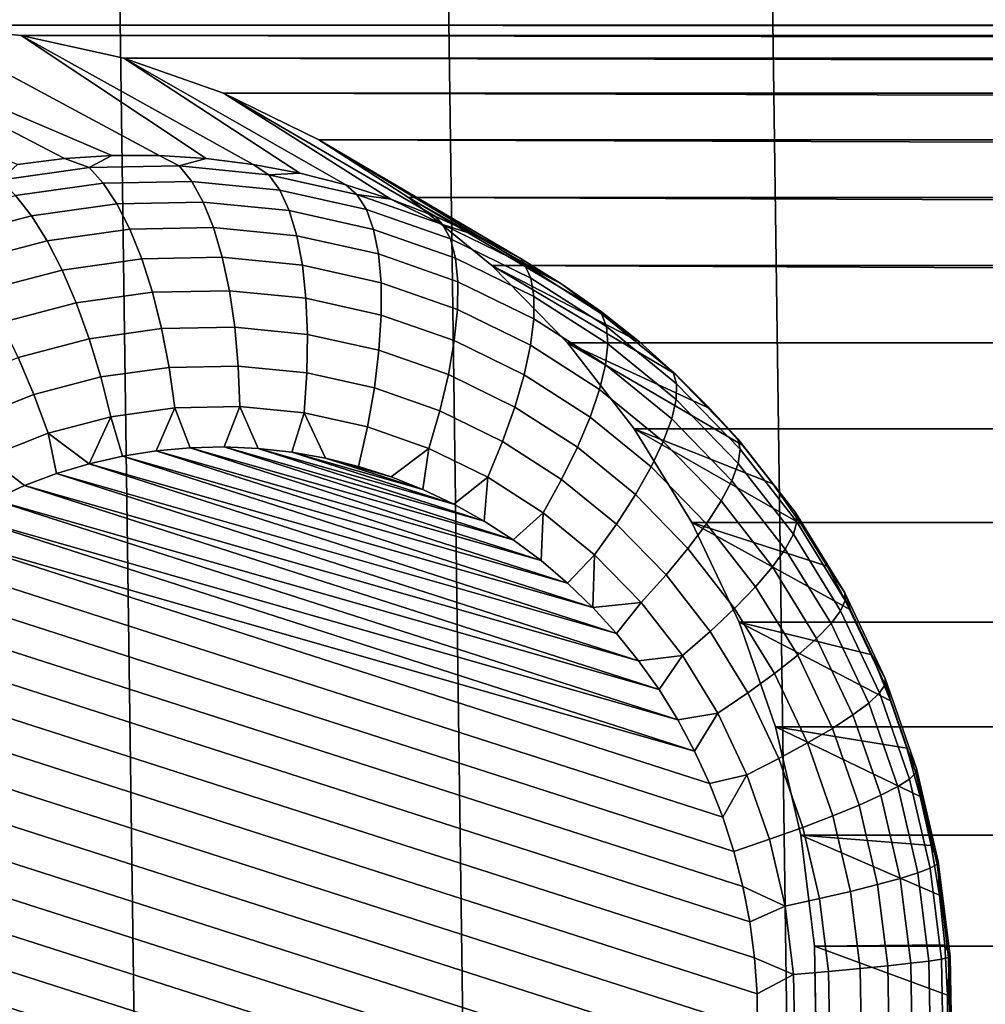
# Model space of a CAD drawing. Header units: metres. Extents: x -22 to 239, y -22 to 22.
# Tile 192 of 256: x 212.021 to 213, y 2.736 to 3.734. Entities that reach past the tile are written whole.
import ezdxf

# ---------------------------------------------------------------- set-up
doc = ezdxf.new("R2010")
doc.units = ezdxf.units.M
doc.layers.add('solid_10_151_033_XXX', color=7, linetype='CONTINUOUS')

msp = doc.modelspace()

# ---------------------------------------------------------------- linework, layer by layer
at = {"layer": 'solid_10_151_033_XXX'}
for points in [[(212.341324, -11.96209, 229.044113), (212.00592, 12.125679, 228.922043), (211.666092, 12.278622, 228.798355), (212.00592, -12.125679, 228.922043)], [(212.672134, -11.787946, 229.16452), (212.341324, 11.96209, 229.044113), (212.00592, 12.125679, 228.922043), (212.341324, -11.96209, 229.044113)], [(212.997879, -11.603481, 229.283081), (212.672134, 11.787946, 229.16452), (212.341324, 11.96209, 229.044113), (212.672134, -11.787946, 229.16452)], [(213.318314, -11.408838, 229.399719), (212.997879, 11.603481, 229.283081), (212.672134, 11.787946, 229.16452), (212.997879, -11.603481, 229.283081)], [(213.633255, -11.204146, 229.514343), (213.318314, 11.408838, 229.399719), (212.997879, 11.603481, 229.283081), (213.318314, -11.408838, 229.399719)], [(230.923248, 3.728225, 190.899078), (208.590469, 4.082078, 182.770615), (234.249344, 4.082082, 192.10968), (234.355545, 3.68303, 192.148331)], [(230.923248, 3.728225, 190.899078), (211.916565, 3.728225, 183.981216), (208.590469, 4.082078, 182.770615)], [(212.06662, 3.59298, 183.235474), (212.019043, 3.587062, 183.218155), (211.704849, 3.711328, 183.90416), (211.810379, 3.726113, 183.942566)], [(212.162354, 3.595944, 183.270309), (212.114441, 3.595944, 183.252869), (211.810379, 3.726113, 183.942566), (211.916565, 3.728225, 183.981216)], [(212.114441, 3.595944, 183.252869), (212.06662, 3.59298, 183.235474), (211.810379, 3.726113, 183.942566)], [(230.817291, 3.717651, 190.860519), (212.022507, 3.717651, 184.019775), (211.916565, 3.728225, 183.981216)], [(212.162354, 3.595944, 183.270309), (211.916565, 3.728225, 183.981216), (212.022507, 3.717651, 184.019775), (212.210175, 3.59298, 183.28772)], [(230.923248, 3.728225, 190.899078), (230.817291, 3.717651, 190.860519), (211.916565, 3.728225, 183.981216)], [(230.713242, 3.694549, 190.822647), (212.126556, 3.694549, 184.057648), (212.022507, 3.717651, 184.019775)], [(212.257751, 3.587062, 183.305038), (212.022507, 3.717651, 184.019775), (212.126556, 3.694549, 184.057648), (212.304932, 3.578209, 183.322205)], [(230.817291, 3.717651, 190.860519), (230.713242, 3.694549, 190.822647), (212.022507, 3.717651, 184.019775)], [(212.257751, 3.587062, 183.305038), (212.210175, 3.59298, 183.28772), (212.022507, 3.717651, 184.019775)], [(230.612274, 3.659191, 190.785904), (212.227524, 3.659191, 184.094391), (212.126556, 3.694549, 184.057648)], [(212.39743, 3.551832, 183.355881), (212.351547, 3.566453, 183.339172), (212.126556, 3.694549, 184.057648), (212.227524, 3.659191, 184.094391)], [(230.713242, 3.694549, 190.822647), (230.612274, 3.659191, 190.785904), (212.126556, 3.694549, 184.057648)], [(212.351547, 3.566453, 183.339172), (212.304932, 3.578209, 183.322205), (212.126556, 3.694549, 184.057648)], [(230.515549, 3.611975, 190.750702), (212.324249, 3.611975, 184.129593), (212.227524, 3.659191, 184.094391)], [(212.486435, 3.514204, 183.388275), (212.442444, 3.534396, 183.372253), (212.227524, 3.659191, 184.094391), (212.324249, 3.611975, 184.129593)], [(230.612274, 3.659191, 190.785904), (230.515549, 3.611975, 190.750702), (212.227524, 3.659191, 184.094391)], [(212.442444, 3.534396, 183.372253), (212.39743, 3.551832, 183.355881), (212.227524, 3.659191, 184.094391)], [(230.424591, 3.553645, 190.71759), (212.415222, 3.553645, 184.162704), (212.324249, 3.611975, 184.129593)], [(212.570724, 3.465836, 183.418945), (212.529251, 3.491325, 183.403854), (212.324249, 3.611975, 184.129593), (212.415222, 3.553645, 184.162704)], [(230.515549, 3.611975, 190.750702), (230.424591, 3.553645, 190.71759), (212.324249, 3.611975, 184.129593)], [(212.529251, 3.491325, 183.403854), (212.486435, 3.514204, 183.388275), (212.324249, 3.611975, 184.129593)], [(212.091446, 3.583767, 183.201294), (212.000946, 3.571087, 183.16835), (212.019043, 3.587062, 183.218155), (212.06662, 3.59298, 183.235474)], [(212.091446, 3.583767, 183.201294), (212.06662, 3.59298, 183.235474), (212.114441, 3.595944, 183.252869)], [(212.182724, 3.585584, 183.234512), (212.091446, 3.583767, 183.201294), (212.114441, 3.595944, 183.252869), (212.162354, 3.595944, 183.270309)], [(212.182724, 3.585584, 183.234512), (212.162354, 3.595944, 183.270309), (212.210175, 3.59298, 183.28772)], [(212.273605, 3.576514, 183.267593), (212.182724, 3.585584, 183.234512), (212.210175, 3.59298, 183.28772), (212.257751, 3.587062, 183.305038)], [(212.105835, 3.568114, 183.165192), (212.016983, 3.555664, 183.132843), (212.000946, 3.571087, 183.16835), (212.091446, 3.583767, 183.201294)], [(212.19545, 3.569897, 183.1978), (212.105835, 3.568114, 183.165192), (212.091446, 3.583767, 183.201294), (212.182724, 3.585584, 183.234512)], [(212.284698, 3.560992, 183.230286), (212.19545, 3.569897, 183.1978), (212.182724, 3.585584, 183.234512), (212.273605, 3.576514, 183.267593)], [(212.273605, 3.576514, 183.267593), (212.257751, 3.587062, 183.305038), (212.304932, 3.578209, 183.322205)], [(212.362961, 3.556672, 183.30011), (212.273605, 3.576514, 183.267593), (212.304932, 3.578209, 183.322205), (212.351547, 3.566453, 183.339172)], [(212.372437, 3.54151, 183.262222), (212.284698, 3.560992, 183.230286), (212.273605, 3.576514, 183.267593), (212.362961, 3.556672, 183.30011)], [(212.11972, 3.547217, 183.131638), (212.033051, 3.535074, 183.100082), (212.016983, 3.555664, 183.132843), (212.105835, 3.568114, 183.165192)], [(212.207123, 3.548957, 183.163452), (212.11972, 3.547217, 183.131638), (212.105835, 3.568114, 183.165192), (212.19545, 3.569897, 183.1978)], [(212.294174, 3.540271, 183.195129), (212.207123, 3.548957, 183.163452), (212.19545, 3.569897, 183.1978), (212.284698, 3.560992, 183.230286)], [(212.379745, 3.521269, 183.226273), (212.294174, 3.540271, 183.195129), (212.284698, 3.560992, 183.230286), (212.372437, 3.54151, 183.262222)], [(212.362961, 3.556672, 183.30011), (212.351547, 3.566453, 183.339172), (212.39743, 3.551832, 183.355881)], [(212.033051, 3.535074, 183.100082), (211.948196, 3.51268, 183.069199), (211.929977, 3.532704, 183.101181), (212.016983, 3.555664, 183.132843)], [(212.449677, 3.526308, 183.33168), (212.362961, 3.556672, 183.30011), (212.39743, 3.551832, 183.355881)], [(212.457581, 3.511696, 183.293213), (212.372437, 3.54151, 183.262222), (212.362961, 3.556672, 183.30011), (212.449677, 3.526308, 183.33168)], [(212.449677, 3.526308, 183.33168), (212.39743, 3.551832, 183.355881), (212.442444, 3.534396, 183.372253)], [(230.340134, 3.484689, 190.686844), (212.499664, 3.484689, 184.193451), (212.415222, 3.553645, 184.162704)], [(212.649185, 3.40738, 183.44751), (212.610748, 3.437822, 183.433517), (212.415222, 3.553645, 184.162704), (212.499664, 3.484689, 184.193451)], [(230.424591, 3.553645, 190.71759), (230.340134, 3.484689, 190.686844), (212.415222, 3.553645, 184.162704)], [(212.610748, 3.437822, 183.433517), (212.570724, 3.465836, 183.418945), (212.415222, 3.553645, 184.162704)], [(212.132828, 3.521484, 183.101273), (212.048843, 3.509719, 183.070709), (212.033051, 3.535074, 183.100082), (212.11972, 3.547217, 183.131638)], [(212.217514, 3.52317, 183.132111), (212.132828, 3.521484, 183.101273), (212.11972, 3.547217, 183.131638), (212.207123, 3.548957, 183.163452)], [(212.301849, 3.514754, 183.162796), (212.217514, 3.52317, 183.132111), (212.207123, 3.548957, 183.163452), (212.294174, 3.540271, 183.195129)], [(212.462784, 3.492189, 183.2565), (212.379745, 3.521269, 183.226273), (212.372437, 3.54151, 183.262222), (212.457581, 3.511696, 183.293213)], [(212.048843, 3.509719, 183.070709), (211.966629, 3.488021, 183.040787), (211.948196, 3.51268, 183.069199), (212.033051, 3.535074, 183.100082)], [(212.384766, 3.496343, 183.192978), (212.301849, 3.514754, 183.162796), (212.294174, 3.540271, 183.195129), (212.379745, 3.521269, 183.226273)], [(212.449677, 3.526308, 183.33168), (212.442444, 3.534396, 183.372253), (212.486435, 3.514204, 183.388275)], [(212.144882, 3.491417, 183.074722), (212.064056, 3.480093, 183.045303), (212.048843, 3.509719, 183.070709), (212.132828, 3.521484, 183.101273)], [(212.226395, 3.493039, 183.104385), (212.144882, 3.491417, 183.074722), (212.132828, 3.521484, 183.101273), (212.217514, 3.52317, 183.132111)], [(212.307571, 3.484939, 183.133926), (212.226395, 3.493039, 183.104385), (212.217514, 3.52317, 183.132111), (212.301849, 3.514754, 183.162796)], [(212.465225, 3.468168, 183.22226), (212.384766, 3.496343, 183.192978), (212.379745, 3.521269, 183.226273), (212.462784, 3.492189, 183.2565)], [(212.532654, 3.485803, 183.361877), (212.449677, 3.526308, 183.33168), (212.486435, 3.514204, 183.388275)], [(212.539047, 3.471925, 183.322861), (212.457581, 3.511696, 183.293213), (212.449677, 3.526308, 183.33168), (212.532654, 3.485803, 183.361877)], [(212.387375, 3.467219, 183.162979), (212.307571, 3.484939, 183.133926), (212.301849, 3.514754, 183.162796), (212.384766, 3.496343, 183.192978)], [(212.542252, 3.453398, 183.285416), (212.462784, 3.492189, 183.2565), (212.457581, 3.511696, 183.293213), (212.539047, 3.471925, 183.322861)], [(212.532654, 3.485803, 183.361877), (212.486435, 3.514204, 183.388275), (212.529251, 3.491325, 183.403854)], [(212.064056, 3.480093, 183.045303), (211.984924, 3.459209, 183.016495), (211.966629, 3.488021, 183.040787), (212.048843, 3.509719, 183.070709)], [(212.155685, 3.457602, 183.05246), (212.0784, 3.446774, 183.024338), (212.064056, 3.480093, 183.045303), (212.144882, 3.491417, 183.074722)], [(212.233627, 3.459153, 183.080826), (212.155685, 3.457602, 183.05246), (212.144882, 3.491417, 183.074722), (212.226395, 3.493039, 183.104385)], [(212.311234, 3.451408, 183.109085), (212.233627, 3.459153, 183.080826), (212.226395, 3.493039, 183.104385), (212.307571, 3.484939, 183.133926)], [(212.464813, 3.440101, 183.191162), (212.387375, 3.467219, 183.162979), (212.384766, 3.496343, 183.192978), (212.465225, 3.468168, 183.22226)], [(212.542206, 3.430583, 183.25029), (212.465225, 3.468168, 183.22226), (212.462784, 3.492189, 183.2565), (212.542252, 3.453398, 183.285416)], [(212.532654, 3.485803, 183.361877), (212.529251, 3.491325, 183.403854), (212.570724, 3.465836, 183.418945)], [(212.387543, 3.434464, 183.136856), (212.311234, 3.451408, 183.109085), (212.307571, 3.484939, 183.133926), (212.387375, 3.467219, 183.162979)], [(230.263626, 3.406259, 190.658997), (212.576172, 3.406259, 184.221298), (212.499664, 3.484689, 184.193451)], [(212.720718, 3.339628, 183.473541), (212.685883, 3.374611, 183.460861), (212.499664, 3.484689, 184.193451), (212.576172, 3.406259, 184.221298)], [(230.340134, 3.484689, 190.686844), (230.263626, 3.406259, 190.658997), (212.499664, 3.484689, 184.193451)], [(212.685883, 3.374611, 183.460861), (212.649185, 3.40738, 183.44751), (212.499664, 3.484689, 184.193451)], [(212.61084, 3.435667, 183.390335), (212.532654, 3.485803, 183.361877), (212.570724, 3.465836, 183.418945)], [(212.615814, 3.422698, 183.3508), (212.539047, 3.471925, 183.322861), (212.532654, 3.485803, 183.361877), (212.61084, 3.435667, 183.390335)], [(212.0784, 3.446774, 183.024338), (212.002731, 3.426806, 182.996796), (211.984924, 3.459209, 183.016495), (212.064056, 3.480093, 183.045303)], [(212.617126, 3.405383, 183.312683), (212.542252, 3.453398, 183.285416), (212.539047, 3.471925, 183.322861), (212.615814, 3.422698, 183.3508)], [(212.461594, 3.408535, 183.163803), (212.387543, 3.434464, 183.136856), (212.387375, 3.467219, 183.162979), (212.464813, 3.440101, 183.191162)], [(212.53891, 3.403926, 183.218124), (212.464813, 3.440101, 183.191162), (212.465225, 3.468168, 183.22226), (212.542206, 3.430583, 183.25029)], [(212.61084, 3.435667, 183.390335), (212.570724, 3.465836, 183.418945), (212.610748, 3.437822, 183.433517)], [(212.164993, 3.420699, 183.034958), (212.091583, 3.410413, 183.008224), (212.0784, 3.446774, 183.024338), (212.155685, 3.457602, 183.05246)], [(212.239044, 3.422172, 183.061905), (212.164993, 3.420699, 183.034958), (212.155685, 3.457602, 183.05246), (212.233627, 3.459153, 183.080826)], [(212.312775, 3.414815, 183.08873), (212.239044, 3.422172, 183.061905), (212.233627, 3.459153, 183.080826), (212.311234, 3.451408, 183.109085)], [(212.385254, 3.398719, 183.115128), (212.312775, 3.414815, 183.08873), (212.311234, 3.451408, 183.109085), (212.387543, 3.434464, 183.136856)], [(212.614761, 3.384062, 183.276688), (212.542206, 3.430583, 183.25029), (212.542252, 3.453398, 183.285416), (212.617126, 3.405383, 183.312683)], [(212.091583, 3.410413, 183.008224), (212.019699, 3.391443, 182.982071), (212.002731, 3.426806, 182.996796), (212.0784, 3.446774, 183.024338)], [(212.455597, 3.374086, 183.140717), (212.385254, 3.398719, 183.115128), (212.387543, 3.434464, 183.136856), (212.461594, 3.408535, 183.163803)], [(212.53244, 3.373946, 183.18959), (212.461594, 3.408535, 183.163803), (212.464813, 3.440101, 183.191162), (212.53891, 3.403926, 183.218124)], [(212.61084, 3.435667, 183.390335), (212.610748, 3.437822, 183.433517), (212.649185, 3.40738, 183.44751)], [(212.683258, 3.37653, 183.416687), (212.61084, 3.435667, 183.390335), (212.649185, 3.40738, 183.44751)], [(212.68692, 3.364632, 183.376694), (212.615814, 3.422698, 183.3508), (212.61084, 3.435667, 183.390335), (212.683258, 3.37653, 183.416687)], [(212.242538, 3.382818, 183.047958), (212.172653, 3.381427, 183.022522), (212.164993, 3.420699, 183.034958), (212.239044, 3.422172, 183.061905)], [(212.312149, 3.375873, 183.073303), (212.242538, 3.382818, 183.047958), (212.239044, 3.422172, 183.061905), (212.312775, 3.414815, 183.08873)], [(212.608749, 3.35915, 183.243546), (212.53891, 3.403926, 183.218124), (212.542206, 3.430583, 183.25029), (212.614761, 3.384062, 183.276688)], [(212.686493, 3.348748, 183.337921), (212.617126, 3.405383, 183.312683), (212.615814, 3.422698, 183.3508), (212.68692, 3.364632, 183.376694)], [(212.172653, 3.381427, 183.022522), (212.103348, 3.371717, 182.997299), (212.091583, 3.410413, 183.008224), (212.164993, 3.420699, 183.034958)], [(212.380569, 3.360679, 183.098206), (212.312149, 3.375873, 183.073303), (212.312775, 3.414815, 183.08873), (212.385254, 3.398719, 183.115128)], [(212.103348, 3.371717, 182.997299), (212.035507, 3.353811, 182.97261), (212.019699, 3.391443, 182.982071), (212.091583, 3.410413, 183.008224)], [(212.522903, 3.341228, 183.165222), (212.455597, 3.374086, 183.140717), (212.461594, 3.408535, 183.163803), (212.53244, 3.373946, 183.18959)], [(212.599213, 3.331132, 183.213898), (212.53244, 3.373946, 183.18959), (212.53891, 3.403926, 183.218124), (212.608749, 3.35915, 183.243546)], [(230.263626, 3.406259, 190.658997), (230.195755, 3.319083, 190.634293), (212.644043, 3.319083, 184.246002), (212.576172, 3.406259, 184.221298)], [(212.784393, 3.263495, 183.496719), (212.753601, 3.302547, 183.485504), (212.576172, 3.406259, 184.221298), (212.644043, 3.319083, 184.246002)], [(212.753601, 3.302547, 183.485504), (212.720718, 3.339628, 183.473541), (212.576172, 3.406259, 184.221298)], [(212.681961, 3.329189, 183.301147), (212.614761, 3.384062, 183.276688), (212.617126, 3.405383, 183.312683), (212.686493, 3.348748, 183.337921)], [(212.683258, 3.37653, 183.416687), (212.649185, 3.40738, 183.44751), (212.685883, 3.374611, 183.460861)], [(212.035507, 3.353811, 182.97261), (211.969971, 3.327933, 182.948761), (211.950272, 3.364029, 182.956802), (212.019699, 3.391443, 182.982071)], [(212.446976, 3.337427, 183.122375), (212.380569, 3.360679, 183.098206), (212.385254, 3.398719, 183.115128), (212.455597, 3.374086, 183.140717)], [(212.178497, 3.340552, 183.015427), (212.11348, 3.331443, 182.99176), (212.103348, 3.371717, 182.997299), (212.172653, 3.381427, 183.022522)], [(212.244064, 3.341857, 183.039291), (212.178497, 3.340552, 183.015427), (212.172653, 3.381427, 183.022522), (212.242538, 3.382818, 183.047958)], [(212.309372, 3.335341, 183.063065), (212.244064, 3.341857, 183.039291), (212.242538, 3.382818, 183.047958), (212.312149, 3.375873, 183.073303)], [(212.673431, 3.306335, 183.26709), (212.608749, 3.35915, 183.243546), (212.614761, 3.384062, 183.276688), (212.681961, 3.329189, 183.301147)], [(212.11348, 3.331443, 182.99176), (212.04982, 3.314643, 182.968597), (212.035507, 3.353811, 182.97261), (212.103348, 3.371717, 182.997299)], [(212.373566, 3.321086, 183.086426), (212.309372, 3.335341, 183.063065), (212.312149, 3.375873, 183.073303), (212.380569, 3.360679, 183.098206)], [(212.510513, 3.306409, 183.145493), (212.446976, 3.337427, 183.122375), (212.455597, 3.374086, 183.140717), (212.522903, 3.341228, 183.165222)], [(212.586334, 3.300556, 183.188309), (212.522903, 3.341228, 183.165222), (212.53244, 3.373946, 183.18959), (212.599213, 3.331132, 183.213898)], [(212.749008, 3.309136, 183.440613), (212.683258, 3.37653, 183.416687), (212.685883, 3.374611, 183.460861), (212.720718, 3.339628, 183.473541)], [(212.75148, 3.298459, 183.400177), (212.68692, 3.364632, 183.376694), (212.683258, 3.37653, 183.416687), (212.749008, 3.309136, 183.440613)], [(212.749451, 3.284206, 183.36084), (212.686493, 3.348748, 183.337921), (212.68692, 3.364632, 183.376694), (212.75148, 3.298459, 183.400177)], [(212.04982, 3.314643, 182.968597), (211.988327, 3.290364, 182.946213), (211.969971, 3.327933, 182.948761), (212.035507, 3.353811, 182.97261)], [(212.435867, 3.299271, 183.1091), (212.373566, 3.321086, 183.086426), (212.380569, 3.360679, 183.098206), (212.446976, 3.337427, 183.122375)], [(212.661057, 3.280632, 183.236404), (212.599213, 3.331132, 183.213898), (212.608749, 3.35915, 183.243546), (212.673431, 3.306335, 183.26709)], [(212.228241, 3.300847, 183.030472), (212.193771, 3.300028, 183.017929), (212.178497, 3.340552, 183.015427), (212.244064, 3.341857, 183.039291)], [(212.262695, 3.299348, 183.043015), (212.228241, 3.300847, 183.030472), (212.244064, 3.341857, 183.039291)], [(212.296982, 3.29554, 183.055496), (212.262695, 3.299348, 183.043015), (212.244064, 3.341857, 183.039291), (212.309372, 3.335341, 183.063065)], [(212.742966, 3.266654, 183.323349), (212.681961, 3.329189, 183.301147), (212.686493, 3.348748, 183.337921), (212.749451, 3.284206, 183.36084)], [(212.09166, 3.28376, 182.980774), (212.04982, 3.314643, 182.968597), (212.11348, 3.331443, 182.99176)], [(212.12532, 3.291461, 182.993011), (212.09166, 3.28376, 182.980774), (212.11348, 3.331443, 182.99176)], [(212.159424, 3.296896, 183.005432), (212.12532, 3.291461, 182.993011), (212.11348, 3.331443, 182.99176), (212.178497, 3.340552, 183.015427)], [(212.193771, 3.300028, 183.017929), (212.159424, 3.296896, 183.005432), (212.178497, 3.340552, 183.015427)], [(212.330933, 3.289443, 183.067856), (212.296982, 3.29554, 183.055496), (212.309372, 3.335341, 183.063065)], [(212.364471, 3.281077, 183.080063), (212.330933, 3.289443, 183.067856), (212.309372, 3.335341, 183.063065), (212.373566, 3.321086, 183.086426)], [(212.495468, 3.27017, 183.130798), (212.435867, 3.299271, 183.1091), (212.446976, 3.337427, 183.122375), (212.510513, 3.306409, 183.145493)], [(212.570374, 3.268017, 183.167282), (212.510513, 3.306409, 183.145493), (212.522903, 3.341228, 183.165222), (212.586334, 3.300556, 183.188309)], [(212.749008, 3.309136, 183.440613), (212.720718, 3.339628, 183.473541), (212.753601, 3.302547, 183.485504)], [(212.645096, 3.252582, 183.209686), (212.586334, 3.300556, 183.188309), (212.599213, 3.331132, 183.213898), (212.661057, 3.280632, 183.236404)], [(212.732147, 3.246146, 183.288452), (212.673431, 3.306335, 183.26709), (212.681961, 3.329189, 183.301147), (212.742966, 3.266654, 183.323349)], [(212.058548, 3.273826, 182.968719), (212.026108, 3.261696, 182.956909), (211.988327, 3.290364, 182.946213), (212.04982, 3.314643, 182.968597)], [(212.09166, 3.28376, 182.980774), (212.058548, 3.273826, 182.968719), (212.04982, 3.314643, 182.968597)], [(212.397446, 3.270476, 183.092072), (212.364471, 3.281077, 183.080063), (212.373566, 3.321086, 183.086426), (212.435867, 3.299271, 183.1091)], [(230.195755, 3.319083, 190.634293), (230.137512, 3.22443, 190.613098), (212.702286, 3.22443, 184.267197), (212.644043, 3.319083, 184.246002)], [(212.839325, 3.180011, 183.516708), (212.812988, 3.222603, 183.507126), (212.644043, 3.319083, 184.246002), (212.702286, 3.22443, 184.267197)], [(212.812988, 3.222603, 183.507126), (212.784393, 3.263495, 183.496719), (212.644043, 3.319083, 184.246002)], [(212.551651, 3.23415, 183.151245), (212.495468, 3.27017, 183.130798), (212.510513, 3.306409, 183.145493), (212.570374, 3.268017, 183.167282)], [(212.717194, 3.223081, 183.256836), (212.661057, 3.280632, 183.236404), (212.673431, 3.306335, 183.26709), (212.732147, 3.246146, 183.288452)], [(212.807236, 3.234332, 183.461823), (212.749008, 3.309136, 183.440613), (212.753601, 3.302547, 183.485504), (212.784393, 3.263495, 183.496719)], [(212.808655, 3.225011, 183.42099), (212.75148, 3.298459, 183.400177), (212.749008, 3.309136, 183.440613), (212.807236, 3.234332, 183.461823)], [(212.576462, 3.162818, 183.157227), (212.12532, 3.291461, 182.993011), (212.159424, 3.296896, 183.005432)], [(212.549484, 3.185668, 183.1474), (212.159424, 3.296896, 183.005432), (212.193771, 3.300028, 183.017929)], [(212.576462, 3.162818, 183.157227), (212.159424, 3.296896, 183.005432), (212.549484, 3.185668, 183.1474)], [(212.52121, 3.206661, 183.137115), (212.193771, 3.300028, 183.017929), (212.228241, 3.300847, 183.030472)], [(212.549484, 3.185668, 183.1474), (212.193771, 3.300028, 183.017929), (212.52121, 3.206661, 183.137115)], [(212.491745, 3.225709, 183.126389), (212.228241, 3.300847, 183.030472), (212.262695, 3.299348, 183.043015)], [(212.52121, 3.206661, 183.137115), (212.228241, 3.300847, 183.030472), (212.491745, 3.225709, 183.126389)], [(212.461197, 3.242747, 183.115265), (212.262695, 3.299348, 183.043015), (212.296982, 3.29554, 183.055496)], [(212.491745, 3.225709, 183.126389), (212.262695, 3.299348, 183.043015), (212.461197, 3.242747, 183.115265)], [(212.429733, 3.257687, 183.103806), (212.296982, 3.29554, 183.055496), (212.330933, 3.289443, 183.067856)], [(212.461197, 3.242747, 183.115265), (212.296982, 3.29554, 183.055496), (212.429733, 3.257687, 183.103806)], [(212.429733, 3.257687, 183.103806), (212.397446, 3.270476, 183.092072), (212.435867, 3.299271, 183.1091)], [(212.461197, 3.242747, 183.115265), (212.429733, 3.257687, 183.103806), (212.435867, 3.299271, 183.1091), (212.495468, 3.27017, 183.130798)], [(212.625839, 3.222732, 183.187469), (212.570374, 3.268017, 183.167282), (212.586334, 3.300556, 183.188309), (212.645096, 3.252582, 183.209686)], [(212.805222, 3.212567, 183.381134), (212.749451, 3.284206, 183.36084), (212.75148, 3.298459, 183.400177), (212.808655, 3.225011, 183.42099)], [(212.026108, 3.261696, 182.956909), (211.994461, 3.247427, 182.945389), (211.988327, 3.290364, 182.946213)], [(212.626007, 3.11202, 183.175247), (212.058548, 3.273826, 182.968719), (212.09166, 3.28376, 182.980774)], [(212.602005, 3.13824, 183.166519), (212.09166, 3.28376, 182.980774), (212.12532, 3.291461, 182.993011)], [(212.626007, 3.11202, 183.175247), (212.09166, 3.28376, 182.980774), (212.602005, 3.13824, 183.166519)], [(212.602005, 3.13824, 183.166519), (212.12532, 3.291461, 182.993011), (212.576462, 3.162818, 183.157227)], [(212.397446, 3.270476, 183.092072), (212.330933, 3.289443, 183.067856), (212.364471, 3.281077, 183.080063)], [(212.429733, 3.257687, 183.103806), (212.330933, 3.289443, 183.067856), (212.397446, 3.270476, 183.092072)], [(212.796997, 3.197243, 183.343018), (212.742966, 3.266654, 183.323349), (212.749451, 3.284206, 183.36084), (212.805222, 3.212567, 183.381134)], [(212.648407, 3.084252, 183.183411), (212.026108, 3.261696, 182.956909), (212.058548, 3.273826, 182.968719)], [(212.648407, 3.084252, 183.183411), (212.058548, 3.273826, 182.968719), (212.626007, 3.11202, 183.175247)], [(212.698425, 3.19791, 183.229095), (212.645096, 3.252582, 183.209686), (212.661057, 3.280632, 183.236404), (212.717194, 3.223081, 183.256836)], [(212.669098, 3.055058, 183.190933), (211.994461, 3.247427, 182.945389), (212.026108, 3.261696, 182.956909)], [(212.669098, 3.055058, 183.190933), (212.026108, 3.261696, 182.956909), (212.648407, 3.084252, 183.183411)], [(212.491745, 3.225709, 183.126389), (212.461197, 3.242747, 183.115265), (212.495468, 3.27017, 183.130798)], [(212.52121, 3.206661, 183.137115), (212.491745, 3.225709, 183.126389), (212.495468, 3.27017, 183.130798), (212.551651, 3.23415, 183.151245)], [(212.603683, 3.191663, 183.170181), (212.551651, 3.23415, 183.151245), (212.570374, 3.268017, 183.167282), (212.625839, 3.222732, 183.187469)], [(212.784149, 3.179339, 183.307388), (212.732147, 3.246146, 183.288452), (212.742966, 3.266654, 183.323349), (212.796997, 3.197243, 183.343018)], [(212.807236, 3.234332, 183.461823), (212.784393, 3.263495, 183.496719), (212.812988, 3.222603, 183.507126)], [(212.676178, 3.171124, 183.205795), (212.625839, 3.222732, 183.187469), (212.645096, 3.252582, 183.209686), (212.698425, 3.19791, 183.229095)], [(212.688034, 3.024522, 183.19783), (211.963715, 3.231059, 182.934204), (211.994461, 3.247427, 182.945389)], [(212.688034, 3.024522, 183.19783), (211.994461, 3.247427, 182.945389), (212.669098, 3.055058, 183.190933)], [(212.766937, 3.159203, 183.274933), (212.717194, 3.223081, 183.256836), (212.732147, 3.246146, 183.288452), (212.784149, 3.179339, 183.307388)], [(212.549484, 3.185668, 183.1474), (212.52121, 3.206661, 183.137115), (212.551651, 3.23415, 183.151245)], [(212.576462, 3.162818, 183.157227), (212.549484, 3.185668, 183.1474), (212.551651, 3.23415, 183.151245), (212.603683, 3.191663, 183.170181)], [(212.857239, 3.153059, 183.480011), (212.807236, 3.234332, 183.461823), (212.812988, 3.222603, 183.507126), (212.839325, 3.180011, 183.516708)], [(212.857758, 3.145211, 183.438858), (212.808655, 3.225011, 183.42099), (212.807236, 3.234332, 183.461823), (212.857239, 3.153059, 183.480011)], [(212.705154, 2.992729, 183.204056), (211.93396, 3.212635, 182.92337), (211.963715, 3.231059, 182.934204)], [(212.705154, 2.992729, 183.204056), (211.963715, 3.231059, 182.934204), (212.688034, 3.024522, 183.19783)], [(212.650909, 3.143244, 183.187378), (212.603683, 3.191663, 183.170181), (212.625839, 3.222732, 183.187469), (212.676178, 3.171124, 183.205795)], [(212.745667, 3.137227, 183.246292), (212.698425, 3.19791, 183.229095), (212.717194, 3.223081, 183.256836), (212.766937, 3.159203, 183.274933)], [(230.137512, 3.22443, 190.613098), (230.089615, 3.123432, 190.595657), (212.750198, 3.123432, 184.284637), (212.702286, 3.22443, 184.267197)], [(212.884766, 3.090306, 183.533249), (212.863266, 3.135862, 183.525421), (212.702286, 3.22443, 184.267197), (212.750198, 3.123432, 184.284637)], [(212.863266, 3.135862, 183.525421), (212.839325, 3.180011, 183.516708), (212.702286, 3.22443, 184.267197)], [(212.853104, 3.134733, 183.398575), (212.805222, 3.212567, 183.381134), (212.808655, 3.225011, 183.42099), (212.857758, 3.145211, 183.438858)], [(212.733643, 2.925877, 183.214432), (211.905304, 3.192222, 182.912933), (211.93396, 3.212635, 182.92337), (212.720383, 2.959806, 183.209595)], [(212.720383, 2.959806, 183.209595), (211.93396, 3.212635, 182.92337), (212.705154, 2.992729, 183.204056)], [(212.843399, 3.12183, 183.359909), (212.796997, 3.197243, 183.343018), (212.805222, 3.212567, 183.381134), (212.853104, 3.134733, 183.398575)], [(212.744873, 2.891058, 183.218521), (211.877884, 3.169891, 182.902954), (211.905304, 3.192222, 182.912933), (212.733643, 2.925877, 183.214432)], [(212.720779, 3.113841, 183.222031), (212.676178, 3.171124, 183.205795), (212.698425, 3.19791, 183.229095), (212.745667, 3.137227, 183.246292)], [(212.828812, 3.106755, 183.323639), (212.784149, 3.179339, 183.307388), (212.796997, 3.197243, 183.343018), (212.843399, 3.12183, 183.359909)], [(212.602005, 3.13824, 183.166519), (212.576462, 3.162818, 183.157227), (212.603683, 3.191663, 183.170181)], [(212.602005, 3.13824, 183.166519), (212.603683, 3.191663, 183.170181), (212.650909, 3.143244, 183.187378)], [(212.809631, 3.0898, 183.290482), (212.766937, 3.159203, 183.274933), (212.784149, 3.179339, 183.307388), (212.828812, 3.106755, 183.323639)], [(212.857239, 3.153059, 183.480011), (212.839325, 3.180011, 183.516708), (212.863266, 3.135862, 183.525421)], [(212.753998, 2.855579, 183.221832), (211.851791, 3.145714, 182.893463), (211.877884, 3.169891, 182.902954), (212.744873, 2.891058, 183.218521)], [(212.692749, 3.089501, 183.202606), (212.650909, 3.143244, 183.187378), (212.676178, 3.171124, 183.205795), (212.720779, 3.113841, 183.222031)], [(212.786224, 3.071297, 183.261063), (212.745667, 3.137227, 183.246292), (212.766937, 3.159203, 183.274933), (212.809631, 3.0898, 183.290482)], [(212.898376, 3.06634, 183.494995), (212.857239, 3.153059, 183.480011), (212.863266, 3.135862, 183.525421), (212.884766, 3.090306, 183.533249)], [(212.898148, 3.060063, 183.453568), (212.857758, 3.145211, 183.438858), (212.857239, 3.153059, 183.480011), (212.898376, 3.06634, 183.494995)], [(212.761002, 2.819613, 183.22438), (211.827225, 3.119846, 182.884521), (211.851791, 3.145714, 182.893463), (212.753998, 2.855579, 183.221832)], [(212.626007, 3.11202, 183.175247), (212.602005, 3.13824, 183.166519), (212.650909, 3.143244, 183.187378)], [(212.648407, 3.084252, 183.183411), (212.626007, 3.11202, 183.175247), (212.650909, 3.143244, 183.187378), (212.692749, 3.089501, 183.202606)], [(212.892502, 3.051683, 183.412903), (212.853104, 3.134733, 183.398575), (212.857758, 3.145211, 183.438858), (212.898148, 3.060063, 183.453568)], [(212.759064, 3.051605, 183.235962), (212.720779, 3.113841, 183.222031), (212.745667, 3.137227, 183.246292), (212.786224, 3.071297, 183.261063)], [(212.881577, 3.041363, 183.37381), (212.843399, 3.12183, 183.359909), (212.853104, 3.134733, 183.398575), (212.892502, 3.051683, 183.412903)], [(230.089615, 3.123432, 190.595657), (230.052597, 3.017292, 190.582199), (212.787201, 3.017292, 184.298096), (212.750198, 3.123432, 184.284637)], [(212.92012, 2.995592, 183.546127), (212.903748, 3.043496, 183.540161), (212.750198, 3.123432, 184.284637), (212.787201, 3.017292, 184.298096)], [(212.903748, 3.043496, 183.540161), (212.884766, 3.090306, 183.533249), (212.750198, 3.123432, 184.284637)], [(212.765839, 2.783314, 183.226151), (211.80426, 3.092422, 182.87616), (211.827225, 3.119846, 182.884521), (212.761002, 2.819613, 183.22438)], [(212.728683, 3.031111, 183.215683), (212.692749, 3.089501, 183.202606), (212.720779, 3.113841, 183.222031), (212.759064, 3.051605, 183.235962)], [(212.865555, 3.029306, 183.337021), (212.828812, 3.106755, 183.323639), (212.843399, 3.12183, 183.359909), (212.881577, 3.041363, 183.37381)], [(212.844757, 3.015746, 183.303268), (212.809631, 3.0898, 183.290482), (212.828812, 3.106755, 183.323639), (212.865555, 3.029306, 183.337021)], [(212.768494, 2.746919, 183.227112), (211.78302, 3.063559, 182.868423), (211.80426, 3.092422, 182.87616), (212.765839, 2.783314, 183.226151)], [(212.669098, 3.055058, 183.190933), (212.648407, 3.084252, 183.183411), (212.692749, 3.089501, 183.202606)], [(212.688034, 3.024522, 183.19783), (212.669098, 3.055058, 183.190933), (212.692749, 3.089501, 183.202606), (212.728683, 3.031111, 183.215683)], [(212.819611, 3.000947, 183.273209), (212.786224, 3.071297, 183.261063), (212.809631, 3.0898, 183.290482), (212.844757, 3.015746, 183.303268)], [(212.898376, 3.06634, 183.494995), (212.884766, 3.090306, 183.533249), (212.903748, 3.043496, 183.540161)], [(212.769028, 2.71061, 183.22731), (211.763611, 3.033459, 182.861359), (211.78302, 3.063559, 182.868423), (212.768494, 2.746919, 183.227112)], [(212.790573, 2.985199, 183.247437), (212.759064, 3.051605, 183.235962), (212.786224, 3.071297, 183.261063), (212.819611, 3.000947, 183.273209)], [(212.929321, 2.970637, 183.46492), (212.898148, 3.060063, 183.453568), (212.898376, 3.06634, 183.494995), (212.930145, 2.975264, 183.506546)], [(212.930145, 2.975264, 183.506546), (212.898376, 3.06634, 183.494995), (212.903748, 3.043496, 183.540161), (212.92012, 2.995592, 183.546127)], [(212.922913, 2.96446, 183.423981), (212.892502, 3.051683, 183.412903), (212.898148, 3.060063, 183.453568), (212.929321, 2.970637, 183.46492)], [(212.75824, 2.968807, 183.22644), (212.728683, 3.031111, 183.215683), (212.759064, 3.051605, 183.235962), (212.790573, 2.985199, 183.247437)], [(212.911041, 2.956854, 183.384521), (212.881577, 3.041363, 183.37381), (212.892502, 3.051683, 183.412903), (212.922913, 2.96446, 183.423981)], [(212.767426, 2.674533, 183.22673), (211.746094, 3.002293, 182.854996), (211.763611, 3.033459, 182.861359), (212.769028, 2.71061, 183.22731)], [(212.893906, 2.947967, 183.347336), (212.865555, 3.029306, 183.337021), (212.881577, 3.041363, 183.37381), (212.911041, 2.956854, 183.384521)], [(212.705154, 2.992729, 183.204056), (212.688034, 3.024522, 183.19783), (212.728683, 3.031111, 183.215683)], [(212.720383, 2.959806, 183.209595), (212.705154, 2.992729, 183.204056), (212.728683, 3.031111, 183.215683), (212.75824, 2.968807, 183.22644)], [(212.871872, 2.937972, 183.313141), (212.844757, 3.015746, 183.303268), (212.865555, 3.029306, 183.337021), (212.893906, 2.947967, 183.347336)], [(230.052597, 3.017292, 190.582199), (230.027039, 2.907563, 190.572891), (212.812775, 2.907563, 184.307404), (212.787201, 3.017292, 184.298096)], [(212.944916, 2.89715, 183.555145), (212.933868, 2.946755, 183.551117), (212.787201, 3.017292, 184.298096), (212.812775, 2.907563, 184.307404)], [(212.933868, 2.946755, 183.551117), (212.92012, 2.995592, 183.546127), (212.787201, 3.017292, 184.298096)], [(212.845367, 2.927064, 183.282578), (212.819611, 3.000947, 183.273209), (212.844757, 3.015746, 183.303268), (212.871872, 2.937972, 183.313141)], [(212.763748, 2.638899, 183.225388), (211.73053, 2.970198, 182.849319), (211.746094, 3.002293, 182.854996), (212.767426, 2.674533, 183.22673)], [(212.814896, 2.915456, 183.256287), (212.790573, 2.985199, 183.247437), (212.819611, 3.000947, 183.273209), (212.845367, 2.927064, 183.282578)], [(212.930145, 2.975264, 183.506546), (212.92012, 2.995592, 183.546127), (212.933868, 2.946755, 183.551117)], [(212.781052, 2.903374, 183.234741), (212.75824, 2.968807, 183.22644), (212.790573, 2.985199, 183.247437), (212.814896, 2.915456, 183.256287)], [(212.950897, 2.878059, 183.472763), (212.929321, 2.970637, 183.46492), (212.930145, 2.975264, 183.506546), (212.952118, 2.880977, 183.514542)], [(212.952118, 2.880977, 183.514542), (212.930145, 2.975264, 183.506546), (212.933868, 2.946755, 183.551117), (212.944916, 2.89715, 183.555145)], [(212.758102, 2.603888, 183.223328), (211.716965, 2.937386, 182.844391), (211.73053, 2.970198, 182.849319), (212.763748, 2.638899, 183.225388)], [(212.733643, 2.925877, 183.214432), (212.720383, 2.959806, 183.209595), (212.75824, 2.968807, 183.22644)], [(212.744873, 2.891058, 183.218521), (212.733643, 2.925877, 183.214432), (212.75824, 2.968807, 183.22644), (212.781052, 2.903374, 183.234741)], [(212.931427, 2.869365, 183.391953), (212.911041, 2.956854, 183.384521), (212.922913, 2.96446, 183.423981), (212.94397, 2.874163, 183.431641)], [(212.94397, 2.874163, 183.431641), (212.922913, 2.96446, 183.423981), (212.929321, 2.970637, 183.46492), (212.950897, 2.878059, 183.472763)], [(212.913528, 2.86376, 183.354477), (212.893906, 2.947967, 183.347336), (212.911041, 2.956854, 183.384521), (212.931427, 2.869365, 183.391953)], [(212.89064, 2.857456, 183.319962), (212.871872, 2.937972, 183.313141), (212.893906, 2.947967, 183.347336), (212.913528, 2.86376, 183.354477)], [(212.750488, 2.56957, 183.220566), (211.705414, 2.904056, 182.840179), (211.716965, 2.937386, 182.844391), (212.758102, 2.603888, 183.223328)], [(212.86319, 2.850576, 183.289078), (212.845367, 2.927064, 183.282578), (212.871872, 2.937972, 183.313141), (212.89064, 2.857456, 183.319962)], [(212.831711, 2.843254, 183.262405), (212.814896, 2.915456, 183.256287), (212.845367, 2.927064, 183.282578), (212.86319, 2.850576, 183.289078)], [(212.796829, 2.835634, 183.240494), (212.781052, 2.903374, 183.234741), (212.814896, 2.915456, 183.256287), (212.831711, 2.843254, 183.262405)], [(212.740952, 2.535803, 183.217087), (211.695877, 2.870288, 182.836716), (211.705414, 2.904056, 182.840179), (212.750488, 2.56957, 183.220566)], [(212.753998, 2.855579, 183.221832), (212.744873, 2.891058, 183.218521), (212.781052, 2.903374, 183.234741), (212.796829, 2.835634, 183.240494)], [(230.027039, 2.907563, 190.572891), (230.013138, 2.795258, 190.567825), (212.82666, 2.795258, 184.312469), (212.812775, 2.907563, 184.307404)], [(212.958801, 2.796311, 183.560196), (212.953232, 2.846946, 183.558167), (212.812775, 2.907563, 184.307404), (212.82666, 2.795258, 184.312469)], [(212.953232, 2.846946, 183.558167), (212.944916, 2.89715, 183.555145), (212.812775, 2.907563, 184.307404)], [(212.952118, 2.880977, 183.514542), (212.944916, 2.89715, 183.555145), (212.953232, 2.846946, 183.558167)], [(212.942474, 2.779998, 183.395966), (212.931427, 2.869365, 183.391953), (212.94397, 2.874163, 183.431641), (212.955368, 2.781926, 183.435791)], [(212.955368, 2.781926, 183.435791), (212.94397, 2.874163, 183.431641), (212.950897, 2.878059, 183.472763), (212.962601, 2.783492, 183.47702)], [(212.962601, 2.783492, 183.47702), (212.950897, 2.878059, 183.472763), (212.952118, 2.880977, 183.514542), (212.96402, 2.784665, 183.518875)], [(212.96402, 2.784665, 183.518875), (212.952118, 2.880977, 183.514542), (212.953232, 2.846946, 183.558167), (212.958801, 2.796311, 183.560196)], [(212.729401, 2.502473, 183.212891), (211.688263, 2.835971, 182.833939), (211.695877, 2.870288, 182.836716), (212.740952, 2.535803, 183.217087)], [(212.900818, 2.77521, 183.323669), (212.89064, 2.857456, 183.319962), (212.913528, 2.86376, 183.354477), (212.924179, 2.777744, 183.358353)], [(212.924179, 2.777744, 183.358353), (212.913528, 2.86376, 183.354477), (212.931427, 2.869365, 183.391953), (212.942474, 2.779998, 183.395966)], [(212.761002, 2.819613, 183.22438), (212.753998, 2.855579, 183.221832), (212.796829, 2.835634, 183.240494)], [(212.872849, 2.772445, 183.292587), (212.86319, 2.850576, 183.289078), (212.89064, 2.857456, 183.319962), (212.900818, 2.77521, 183.323669)], [(212.805389, 2.766439, 183.243607), (212.796829, 2.835634, 183.240494), (212.831711, 2.843254, 183.262405), (212.840836, 2.769502, 183.265732)], [(212.840836, 2.769502, 183.265732), (212.831711, 2.843254, 183.262405), (212.86319, 2.850576, 183.289078), (212.872849, 2.772445, 183.292587)], [(212.715836, 2.469661, 183.207947), (211.682617, 2.800959, 182.831894), (211.688263, 2.835971, 182.833939), (212.729401, 2.502473, 183.212891)], [(212.765839, 2.783314, 183.226151), (212.761002, 2.819613, 183.22438), (212.796829, 2.835634, 183.240494), (212.805389, 2.766439, 183.243607)], [(212.700272, 2.437566, 183.202286), (211.67894, 2.765326, 182.830551), (211.682617, 2.800959, 182.831894), (212.715836, 2.469661, 183.207947)], [(212.961578, 2.745419, 183.561203), (212.958801, 2.796311, 183.560196), (212.82666, 2.795258, 184.312469)], [(230.013138, 2.795258, 190.567825), (230.011154, 2.682257, 190.567108), (212.828659, 2.682257, 184.313187), (212.82666, 2.795258, 184.312469)], [(212.961578, 2.69444, 183.561203), (212.961578, 2.745419, 183.561203), (212.82666, 2.795258, 184.312469), (212.828659, 2.682257, 184.313187)], [(212.96402, 2.784665, 183.518875), (212.958801, 2.796311, 183.560196), (212.961578, 2.745419, 183.561203)], [(212.768494, 2.746919, 183.227112), (212.765839, 2.783314, 183.226151), (212.805389, 2.766439, 183.243607)], [(212.957016, 2.688909, 183.436386), (212.955368, 2.781926, 183.435791), (212.962601, 2.783492, 183.47702), (212.964279, 2.688126, 183.477631)], [(212.965729, 2.687539, 183.519501), (212.96402, 2.784665, 183.518875), (212.961578, 2.745419, 183.561203), (212.961578, 2.69444, 183.561203)], [(212.964279, 2.688126, 183.477631), (212.962601, 2.783492, 183.47702), (212.96402, 2.784665, 183.518875), (212.965729, 2.687539, 183.519501)], [(212.874237, 2.693653, 183.293091), (212.872849, 2.772445, 183.292587), (212.900818, 2.77521, 183.323669), (212.902267, 2.69227, 183.324203)], [(212.902267, 2.69227, 183.324203), (212.900818, 2.77521, 183.323669), (212.924179, 2.777744, 183.358353), (212.925705, 2.691002, 183.358902)], [(212.925705, 2.691002, 183.358902), (212.924179, 2.777744, 183.358353), (212.942474, 2.779998, 183.395966), (212.944061, 2.689874, 183.396545)], [(212.944061, 2.689874, 183.396545), (212.942474, 2.779998, 183.395966), (212.955368, 2.781926, 183.435791), (212.957016, 2.688909, 183.436386)], [(212.682755, 2.406399, 183.195908), (211.677353, 2.729249, 182.829971), (211.67894, 2.765326, 182.830551), (212.700272, 2.437566, 183.202286)], [(212.769028, 2.71061, 183.22731), (212.768494, 2.746919, 183.227112), (212.805389, 2.766439, 183.243607), (212.806625, 2.696658, 183.244049)], [(212.806625, 2.696658, 183.244049), (212.805389, 2.766439, 183.243607), (212.840836, 2.769502, 183.265732), (212.842148, 2.695126, 183.266205)], [(212.842148, 2.695126, 183.266205), (212.840836, 2.769502, 183.265732), (212.872849, 2.772445, 183.292587), (212.874237, 2.693653, 183.293091)]]:
    msp.add_3dface(points, dxfattribs=at)

doc.saveas('drawing.dxf')
